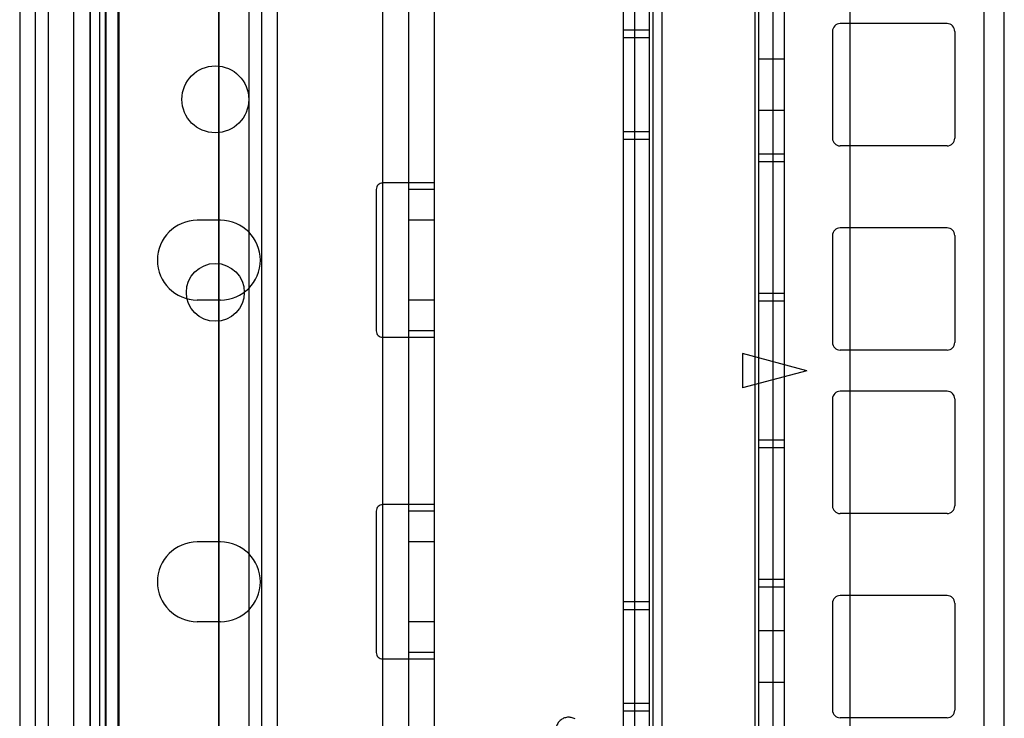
# Model space of a CAD drawing. Header units: millimetres. Extents: x 207 to 812, y 101 to 1295.
# Tile 18 of 55: x 209 to 285, y 770 to 825. Entities that reach past the tile are written whole.
import ezdxf

# ---------------------------------------------------------------- set-up
doc = ezdxf.new("R2010")
doc.units = ezdxf.units.MM
doc.header["$LTSCALE"] = 91.508876
doc.layers.get('0').update_dxf_attribs({"linetype": 'CONTINUOUS'})

msp = doc.modelspace()

# ---------------------------------------------------------------- linework, layer by layer
at = {"color": 7, "linetype": 'Continuous'}
for p, q in [((214.19, 1293.519), (214.19, 151.519)), ((214.94, 1293.519), (214.94, 118.519)), ((215.39, 1293.519), (215.39, 151.519)), ((216.39, 151.519), (216.39, 1293.519)), ((210.94, 1292.019), (210.94, 120.019)), ((212.94, 277.019), (212.94, 1292.019)), ((214.24, 150.019), (214.24, 1292.019)), ((215.44, 1292.019), (215.44, 150.019)), ((216.44, 1292.019), (216.44, 150.019)), ((236.94, 1292.019), (236.94, 120.019)), ((238.94, 1292.019), (238.94, 120.019)), ((240.94, 1292.019), (240.94, 120.019)), ((226.54, 1291.019), (226.54, 123.019)), ((227.54, 1291.019), (227.54, 123.019)), ((228.74, 1291.019), (228.74, 123.019)), ((208.74, 1289.819), (208.74, 123.019)), ((209.94, 1289.819), (209.94, 123.019)), ((273.24, 1257.019), (273.24, 185.019)), ((224.24, 191.519), (224.24, 1250.519)), ((285.24, 197.019), (285.24, 1245.019)), ((255.64, 1243.881), (255.64, 173.181)), ((256.519, 1243.881), (256.519, 173.181)), ((257.64, 1243.881), (257.64, 173.181)), ((257.933, 1243.881), (257.933, 173.181)), ((258.64, 1243.881), (258.64, 173.181)), ((265.847, 1243.881), (265.847, 173.181)), ((266.14, 1243.881), (266.14, 173.181)), ((267.262, 1243.881), (267.262, 173.181)), ((268.14, 1243.881), (268.14, 173.181)), ((283.64, 1240.881), (283.64, 176.181)), ((224.19, 1016.019), (224.19, 226.669)), ((257.64, 823.906), (255.64, 823.906)), ((280.79, 824.406), (272.49, 824.406)), ((257.64, 823.306), (255.64, 823.306)), ((271.89, 823.806), (271.89, 815.506)), ((281.39, 823.806), (281.39, 815.506)), ((268.14, 821.656), (266.14, 821.656)), ((268.14, 817.656), (266.14, 817.656)), ((257.64, 816.006), (255.64, 816.006)), ((257.64, 815.406), (255.64, 815.406)), ((280.79, 814.906), (272.49, 814.906)), ((268.14, 814.256), (266.14, 814.256)), ((268.14, 813.656), (266.14, 813.656)), ((240.94, 812.019), (236.94, 812.019)), ((236.44, 811.519), (236.44, 800.519)), ((240.94, 811.519), (238.94, 811.519)), ((224.34, 809.119), (222.54, 809.119)), ((240.94, 809.119), (238.94, 809.119)), ((271.89, 807.931), (271.89, 799.631)), ((280.79, 808.531), (272.49, 808.531)), ((281.39, 807.931), (281.39, 799.631)), ((268.14, 803.431), (266.14, 803.431)), ((224.34, 802.919), (222.54, 802.919)), ((240.94, 802.919), (238.94, 802.919)), ((268.14, 802.831), (266.14, 802.831)), ((240.94, 800.519), (238.94, 800.519)), ((240.94, 800.019), (236.94, 800.019)), ((264.89, 798.771), (264.89, 796.091)), ((269.89, 797.431), (264.89, 798.771)), ((280.79, 799.031), (272.49, 799.031)), ((269.89, 797.431), (264.89, 796.091)), ((280.79, 795.831), (272.49, 795.831)), ((271.89, 795.231), (271.89, 786.931)), ((281.39, 795.231), (281.39, 786.931)), ((268.14, 792.031), (266.14, 792.031)), ((268.14, 791.431), (266.14, 791.431)), ((236.44, 786.519), (236.44, 775.519)), ((240.94, 787.019), (236.94, 787.019)), ((240.94, 786.519), (238.94, 786.519)), ((280.79, 786.331), (272.49, 786.331)), ((224.34, 784.119), (222.54, 784.119)), ((240.94, 784.119), (238.94, 784.119)), ((268.14, 781.206), (266.14, 781.206)), ((268.14, 780.606), (266.14, 780.606)), ((280.79, 779.956), (272.49, 779.956)), ((257.64, 779.456), (255.64, 779.456)), ((257.64, 778.856), (255.64, 778.856)), ((271.89, 779.356), (271.89, 771.056)), ((281.39, 779.356), (281.39, 771.056)), ((224.34, 777.919), (222.54, 777.919)), ((240.94, 777.919), (238.94, 777.919)), ((268.14, 777.206), (266.14, 777.206)), ((240.94, 775.019), (236.94, 775.019)), ((240.94, 775.519), (238.94, 775.519)), ((268.14, 773.206), (266.14, 773.206)), ((257.64, 771.556), (255.64, 771.556)), ((257.64, 770.956), (255.64, 770.956)), ((280.79, 770.456), (272.49, 770.456))]:
    msp.add_line(p, q, dxfattribs=at)
for centre, radius in [((223.94, 818.519), 2.6), ((223.94, 803.519), 2.25)]:
    msp.add_circle(centre, radius, dxfattribs=at)
for centre, radius, start, end in [((272.49, 823.806), 0.6, 90, 180), ((280.79, 823.806), 0.6, 0, 90), ((272.49, 815.506), 0.6, 180, 270), ((280.79, 815.506), 0.6, 270, 360), ((236.94, 811.519), 0.5, 89.99958, 180), ((222.54, 806.019), 3.1, 90, 270), ((224.34, 806.019), 3.1, 270, 90), ((272.49, 807.931), 0.6, 90, 180), ((280.79, 807.931), 0.6, 0, 90), ((236.94, 800.519), 0.5, 180, 270.00042), ((272.49, 799.631), 0.6, 180, 270), ((280.79, 799.631), 0.6, 270, 360), ((272.49, 795.231), 0.6, 90, 180), ((280.79, 795.231), 0.6, 0, 90), ((236.94, 786.519), 0.5, 89.99958, 180), ((272.49, 786.931), 0.6, 180, 270), ((280.79, 786.931), 0.6, 270, 360), ((222.54, 781.019), 3.1, 90, 270), ((224.34, 781.019), 3.1, 270, 90), ((272.49, 779.356), 0.6, 90, 180), ((280.79, 779.356), 0.6, 0, 90), ((236.94, 775.519), 0.5, 180, 270.00042), ((272.49, 771.056), 0.6, 180, 270), ((280.79, 771.056), 0.6, 270, 360)]:
    msp.add_arc(centre, radius, start, end, dxfattribs=at)
msp.add_open_spline([(251.888, 770.367), (251.798, 770.418), (251.602, 770.491), (251.29, 770.505), (250.991, 770.425), (250.731, 770.258), (250.532, 770.02), (250.453, 769.826), (250.43, 769.727)], degree=3, knots=[0, 0, 0, 0, 0.16773, 0.335886, 0.500962, 0.665427, 0.83285, 1, 1, 1, 1], dxfattribs=at)

doc.saveas('drawing.dxf')
